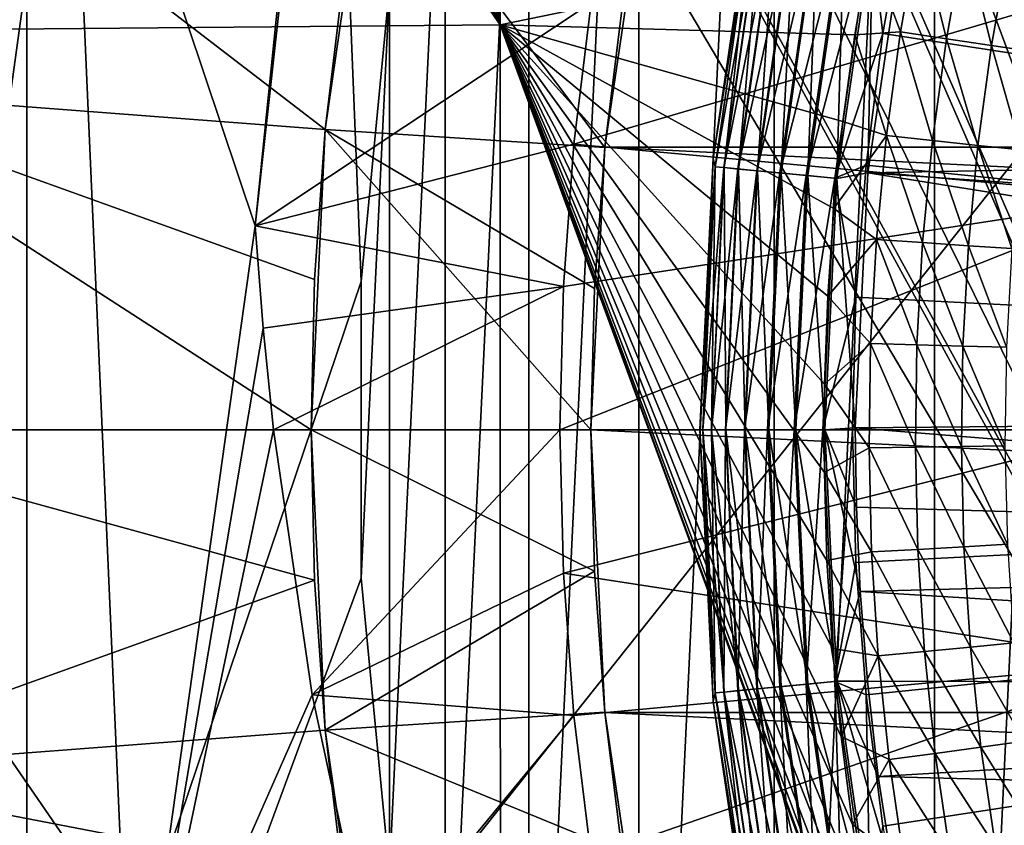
# Model space of a CAD drawing. Header units: metres. Extents: x -104 to 104, y -68 to 90.
# Tile 210 of 256: x -11.09 to -7.92, y -4.98 to -2.4. Entities that reach past the tile are written whole.
import ezdxf

# ---------------------------------------------------------------- set-up
doc = ezdxf.new("R2010")
doc.units = ezdxf.units.M
doc.layers.add('solid_FIT-BATH-153_SW0002', color=7, linetype='CONTINUOUS')

msp = doc.modelspace()

# ---------------------------------------------------------------- linework, layer by layer
at = {"layer": 'solid_FIT-BATH-153_SW0002'}
for points in [[(-16.565041, 10.504413, 0.796502), (-17.18494, -17.214111, 0.796502), (-6.062214, -7.214049, 0.796502)], [(-15.459275, 9.984396, 0.796502), (-16.565041, 10.504413, 0.796502), (-6.062214, -7.214049, 0.796502)], [(-15.459275, 9.984396, 0.796502), (-6.062214, -7.214049, 0.796502), (-6.394922, -6.560894, 0.796502)], [(-14.334518, 9.499496, 0.796502), (-15.459275, 9.984396, 0.796502), (-6.394922, -6.560894, 0.796502)], [(-10.487602, 9.230442, -3.203498), (-13.869938, -14.714112, -3.203498), (-12.729848, 9.981162, -3.203498)], [(-13.192939, 9.050647, 0.796502), (-14.334518, 9.499496, 0.796502), (-6.394922, -6.560894, 0.796502)], [(-9.988634, -3.237928, -3.203498), (-13.869938, -14.714112, -3.203498), (-10.487602, 9.230442, -3.203498)], [(-9.898127, -2.290912, -3.203498), (-9.988634, -3.237928, -3.203498), (-10.487602, 9.230442, -3.203498)], [(-13.192939, 9.050647, 0.796502), (-6.394922, -6.560894, 0.796502), (-6.657277, -5.877351, 0.796502)], [(-12.038977, 8.639774, 0.796502), (-13.192939, 9.050647, 0.796502), (-6.657277, -5.877351, 0.796502)], [(-10.871761, 8.266689, 0.796502), (-12.038977, 8.639774, 0.796502), (-6.657277, -5.877351, 0.796502)], [(-10.871761, 8.266689, 0.796502), (-6.657277, -5.877351, 0.796502), (-6.846968, -5.16975, 0.796502)], [(-9.692388, 7.931559, 0.796502), (-10.871761, 8.266689, 0.796502), (-6.846968, -5.16975, 0.796502)], [(-9.692388, 7.931559, 0.796502), (-6.846968, -5.16975, 0.796502), (-6.961659, -4.445437, 0.796502)], [(-8.504289, 7.635389, 0.796502), (-9.692388, 7.931559, 0.796502), (-6.961659, -4.445437, 0.796502)], [(-8.504289, 7.635389, 0.796502), (-6.961659, -4.445437, 0.796502), (-6.999918, -3.714136, 0.796502)], [(-7.306125, 7.377919, 0.796502), (-8.504289, 7.635389, 0.796502), (-6.999918, -3.714136, 0.796502)], [(-7.557277, 2.834669, -1.703498), (-7.557286, -10.262883, -1.703498), (-8.145891, -9.514494, -1.703498)], [(-7.557277, 2.834669, -1.703498), (-8.145891, -9.514494, -1.703498), (-8.145885, 2.086279, -1.703498)], [(-9.541322, -2.412398, 12.762489), (-9.756447, 2.369814, 12.8522), (-9.542871, 2.381967, 12.852415)], [(-9.541322, -2.412398, 12.762489), (-9.542871, 2.381967, 12.852415), (-8.354867, -2.168689, 12.767759)], [(-9.541322, -2.412398, 12.762489), (-10.415903, 2.332088, 12.851529), (-9.756447, 2.369814, 12.8522)], [(-9.541322, -2.412398, 12.762489), (-11.069258, 2.29366, 12.850843), (-10.415903, 2.332088, 12.851529)], [(-9.541322, -2.412398, 12.762489), (-11.716413, 2.25429, 12.850139), (-11.069258, 2.29366, 12.850843)], [(-9.541322, -2.412398, 12.762489), (-12.357662, 2.214699, 12.849426), (-11.716413, 2.25429, 12.850139)], [(-9.541322, -2.412398, 12.762489), (-12.724698, 2.192061, 12.849018), (-12.357662, 2.214699, 12.849426)], [(-9.541322, -2.412398, 12.762489), (-12.72312, -2.441017, 12.760899), (-12.724698, 2.192061, 12.849018)], [(-8.145885, 2.086279, -1.703498), (-8.145891, -9.514494, -1.703498), (-8.660405, -8.713721, -1.703498)], [(-8.145885, 2.086279, -1.703498), (-8.660405, -8.713721, -1.703498), (-8.660399, 1.285507, -1.703498)], [(-8.660399, 1.285507, -1.703498), (-8.660405, -8.713721, -1.703498), (-9.09618, -7.868401, -1.703498)], [(-8.660399, 1.285507, -1.703498), (-9.09618, -7.868401, -1.703498), (-9.096175, 0.440187, -1.703498)], [(-9.096175, 0.440187, -1.703498), (-9.09618, -7.868401, -1.703498), (-9.449957, -6.984927, -1.703498)], [(-9.096175, 0.440187, -1.703498), (-9.449957, -6.984927, -1.703498), (-9.449953, -0.443287, -1.703498)], [(-9.449953, -0.443287, -1.703498), (-9.449957, -6.984927, -1.703498), (-9.71818, -6.071251, -1.703498)], [(-9.449953, -0.443287, -1.703498), (-9.71818, -6.071251, -1.703498), (-9.718177, -1.356963, -1.703498)], [(0, -3.714112, 38.063175), (-7.885312, -0.793747, 37.916401), (-8.023104, -1.196875, 37.916401)], [(0, -3.714112, 38.063175), (-8.023104, -1.196875, 37.916401), (-8.140301, -1.606465, 37.916401)], [(-10.928617, -1.272908, -8.787167), (-11.751232, -1.28262, -8.496046), (-11.564947, -5.881831, -7.898941)], [(-10.928617, -1.272908, -8.787167), (-11.564947, -5.881831, -7.898941), (-10.726245, -5.880882, -8.18257)], [(-10.329239, -3.058889, -8.703499), (-10.928617, -1.272908, -8.787167), (-10.726245, -5.880882, -8.18257)], [(-10.329239, -3.058889, -8.703499), (-10.250025, -2.279017, -8.839082), (-10.928617, -1.272908, -8.787167)], [(-9.718177, -1.356963, -1.703498), (-9.71818, -6.071251, -1.703498), (-9.898127, -5.137311, -1.703498)], [(-9.718177, -1.356963, -1.703498), (-9.898127, -5.137311, -1.703498), (-9.898125, -2.290902, -1.703498)], [(-11.84921, -2.615832, -24.453499), (-11.697385, -1.527517, -24.453499), (-10.104019, -2.749071, -26.203499)], [(-11.697385, -1.527517, -24.453499), (-10.046664, -2.269457, -26.203499), (-10.104019, -2.749071, -26.203499)], [(0, -3.714112, 38.063175), (-8.140301, -1.606465, 37.916401), (-8.236603, -2.021465, 37.916401)], [(-10.104019, -2.749071, -34.303497), (-10.046664, -2.269457, -26.203499), (-9.9666, -1.793335, -26.203499)], [(-9.9666, -1.793335, -34.303497), (-10.104019, -2.749071, -34.303497), (-9.9666, -1.793335, -26.203499)], [(-9.205434, -2.807205, -35.203499), (-10.104019, -2.749071, -34.303497), (-9.9666, -1.793335, -34.303497)], [(-9.149854, -2.356658, -35.203499), (-9.205434, -2.807205, -35.203499), (-9.9666, -1.793335, -34.303497)], [(-9.205288, -2.806178, -36.203499), (-9.149854, -2.356658, -35.203499), (-9.072279, -1.9096, -35.203499)], [(-9.072252, -1.909691, -36.203499), (-9.205288, -2.806178, -36.203499), (-9.072279, -1.9096, -35.203499)], [(9.20529, -2.806192, -36.203499), (-9.205288, -2.806178, -36.203499), (-9.072252, -1.909691, -36.203499)], [(9.20529, -2.806192, -36.203499), (-9.072252, -1.909691, -36.203499), (9.072257, -1.909717, -36.203499)], [(-8.857145, -2.841767, 37.416477), (-8.728992, -1.977824, 37.416477), (-8.857144, -2.841767, 20.407827)], [(-8.729939, -2.031554, 37.512955), (-8.728992, -1.977824, 37.416477), (-8.857145, -2.841767, 37.416477)], [(-8.857144, -2.841767, 20.407827), (-8.728992, -1.977823, 20.407827), (-8.729844, -2.031572, 20.31086)], [(-8.728992, -1.977824, 37.416477), (-8.728992, -1.977823, 20.407827), (-8.857144, -2.841767, 20.407827)], [(-14.752053, -2.009631, 15.769724), (-14.752053, -6.574554, 15.670265), (-11.063119, -2.146614, 15.768076)], [(-8.311762, -2.44081, 37.916401), (-8.236603, -2.021465, 37.916401), (-8.350766, -2.104634, 37.905445)], [(0, -3.714112, 38.063175), (-8.236603, -2.021465, 37.916401), (-8.311762, -2.44081, 37.916401)], [(-8.850347, -2.869006, 37.512955), (-8.729939, -2.031554, 37.512955), (-8.857145, -2.841767, 37.416477)], [(-8.857144, -2.841767, 20.407827), (-8.729844, -2.031572, 20.31086), (-8.85025, -2.869015, 20.31086)], [(-8.702572, -2.036829, 37.605892), (-8.729939, -2.031554, 37.512955), (-8.850347, -2.869006, 37.512955)], [(-8.822602, -2.871656, 37.605892), (-8.702572, -2.036829, 37.605892), (-8.850347, -2.869006, 37.512955)], [(-8.85025, -2.869015, 20.31086), (-8.729844, -2.031572, 20.31086), (-8.821999, -2.871713, 20.216938)], [(-8.658094, -2.045401, 37.6917), (-8.702572, -2.036829, 37.605892), (-8.822602, -2.871656, 37.605892)], [(-8.777511, -2.875961, 37.6917), (-8.658094, -2.045401, 37.6917), (-8.822602, -2.871656, 37.605892)], [(-8.729844, -2.031572, 20.31086), (-8.701977, -2.036943, 20.216938), (-8.821999, -2.871713, 20.216938)], [(-8.821999, -2.871713, 20.216938), (-8.701977, -2.036943, 20.216938), (-8.776033, -2.876102, 20.130367)], [(-8.598181, -2.056948, 37.767139), (-8.658094, -2.045401, 37.6917), (-8.777511, -2.875961, 37.6917)], [(-8.716771, -2.881761, 37.767139), (-8.598181, -2.056948, 37.767139), (-8.777511, -2.875961, 37.6917)], [(-8.701977, -2.036943, 20.216938), (-8.656637, -2.045682, 20.130367), (-8.776033, -2.876102, 20.130367)], [(-8.776033, -2.876102, 20.130367), (-8.656637, -2.045682, 20.130367), (-8.714124, -2.882014, 20.054482)], [(-8.525088, -2.071036, 37.829376), (-8.598181, -2.056948, 37.767139), (-8.716771, -2.881761, 37.767139)], [(-8.656637, -2.045682, 20.130367), (-8.59557, -2.057452, 20.054482), (-8.714124, -2.882014, 20.054482)], [(-8.714124, -2.882014, 20.054482), (-8.59557, -2.057452, 20.054482), (-8.638654, -2.88922, 19.992201)], [(-8.59557, -2.057452, 20.054482), (-8.521127, -2.0718, 19.992201), (-8.638654, -2.88922, 19.992201)], [(-8.642671, -2.888837, 37.829376), (-8.525088, -2.071036, 37.829376), (-8.716771, -2.881761, 37.767139)], [(-8.441568, -2.087133, 37.876064), (-8.525088, -2.071036, 37.829376), (-8.642671, -2.888837, 37.829376)], [(-8.557999, -2.896922, 37.876064), (-8.441568, -2.087133, 37.876064), (-8.642671, -2.888837, 37.829376)], [(-8.638654, -2.88922, 19.992201), (-8.521127, -2.0718, 19.992201), (-8.552529, -2.897444, 19.945925)], [(-8.350766, -2.104634, 37.905445), (-8.441568, -2.087133, 37.876064), (-8.557999, -2.896922, 37.876064)], [(-8.521127, -2.0718, 19.992201), (-8.436174, -2.088173, 19.945925), (-8.552529, -2.897444, 19.945925)], [(-8.552529, -2.897444, 19.945925), (-8.436174, -2.088173, 19.945925), (-8.459067, -2.906369, 19.917435)], [(-8.436174, -2.088173, 19.945925), (-8.343984, -2.105941, 19.917435), (-8.459067, -2.906369, 19.917435)], [(-3.377417, -2.796215, 19.907827), (-8.359384, -2.888456, 19.907827), (-8.238695, -2.076555, 19.907827)], [(-8.343984, -2.105941, 19.917435), (-8.238695, -2.076555, 19.907827), (-8.359384, -2.888456, 19.907827)], [(-3.235863, -2.380307, 19.907827), (-3.377417, -2.796215, 19.907827), (-8.238695, -2.076555, 19.907827)], [(-10.221828, -2.090313, -8.703499), (-10.250025, -2.279017, -8.839082), (-10.329239, -3.058889, -8.703499)], [(-10.221828, -2.090313, -8.703499), (-10.329239, -3.058889, -8.703499), (-9.248804, -2.342213, -7.703498)], [(-8.465944, -2.905712, 37.905445), (-8.350766, -2.104634, 37.905445), (-8.557999, -2.896922, 37.876064)], [(-8.311762, -2.44081, 37.916401), (-8.350766, -2.104634, 37.905445), (-8.465944, -2.905712, 37.905445)], [(-8.459067, -2.906369, 19.917435), (-8.343984, -2.105941, 19.917435), (-8.359384, -2.888456, 19.907827)], [(-8.195359, -2.103647, 12.758592), (-8.254326, -2.435049, 12.75191), (-8.354867, -2.168689, 12.767759)], [(-8.107242, -2.457528, 12.718127), (-8.254326, -2.435049, 12.75191), (-8.195359, -2.103647, 12.758592)], [(-8.049351, -2.132024, 12.724727), (-8.107242, -2.457528, 12.718127), (-8.195359, -2.103647, 12.758592)], [(-14.752053, -6.574554, 15.670265), (-11.063119, -6.840335, 15.666423), (-11.063119, -2.146614, 15.768076)], [(-11.063119, -2.146614, 15.768076), (-11.063119, -6.840335, 15.666423), (-7.374184, -2.20186, 15.768068)], [(-7.961723, -2.479203, 12.65926), (-8.107242, -2.457528, 12.718127), (-8.049351, -2.132024, 12.724727)], [(-7.904904, -2.159568, 12.665805), (-7.961723, -2.479203, 12.65926), (-8.049351, -2.132024, 12.724727)], [(-9.541322, -2.412398, 12.762489), (-8.354867, -2.168689, 12.767759), (-8.401935, -2.445195, 12.762184)], [(-8.254326, -2.435049, 12.75191), (-8.401935, -2.445195, 12.762184), (-8.354867, -2.168689, 12.767759)], [(-7.82355, -2.499201, 12.575364), (-7.961723, -2.479203, 12.65926), (-7.904904, -2.159568, 12.665805)], [(-11.063119, -6.840335, 15.666423), (-7.374184, -6.947463, 15.666217), (-7.374184, -2.20186, 15.768068)], [(-7.349742, -2.221248, -7.703498), (-9.248804, -2.342213, -7.703498), (-9.304807, -2.796377, -7.703498)], [(-7.462808, -2.96611, -7.703498), (-7.349742, -2.221248, -7.703498), (-9.304807, -2.796377, -7.703498)], [(-10.104019, -2.749071, -34.303497), (-10.104019, -2.749071, -26.203499), (-10.046664, -2.269457, -26.203499)], [(-9.898125, -2.290902, -1.703498), (-9.988634, -3.237918, -1.703498), (-9.898127, -2.290912, -3.203498)], [(-9.898125, -2.290902, -1.703498), (-9.898127, -5.137311, -1.703498), (-9.988634, -4.190296, -1.703498)], [(-9.898125, -2.290902, -1.703498), (-9.988634, -4.190296, -1.703498), (-9.988634, -3.237918, -1.703498)], [(-9.988634, -3.237918, -1.703498), (-9.988634, -3.237928, -3.203498), (-9.898127, -2.290912, -3.203498)], [(-9.248804, -2.342213, -7.703498), (-10.329239, -3.058889, -8.703499), (-9.304807, -2.796377, -7.703498)], [(-9.205288, -2.806178, -36.203499), (-9.205434, -2.807205, -35.203499), (-9.149854, -2.356658, -35.203499)], [(-9.541322, -2.412398, 12.762489), (-9.54033, -7.060601, 12.661263), (-12.72312, -2.441017, 12.760899)], [(-9.541322, -2.412398, 12.762489), (-8.401935, -2.445195, 12.762184), (-8.439879, -2.723041, 12.756535)], [(-9.541322, -2.412398, 12.762489), (-8.439879, -2.723041, 12.756535), (-8.468724, -3.00272, 12.750799)], [(-9.541322, -2.412398, 12.762489), (-8.468724, -3.00272, 12.750799), (-8.488379, -3.284575, 12.744971)], [(-9.541322, -2.412398, 12.762489), (-8.488379, -3.284575, 12.744971), (-8.498673, -3.567589, 12.739071)], [(-9.541322, -2.412398, 12.762489), (-8.498673, -3.567589, 12.739071), (-8.499546, -3.850748, 12.733121)], [(-9.541322, -2.412398, 12.762489), (-8.499546, -3.850748, 12.733121), (-8.491013, -4.133746, 12.727126)], [(-9.541322, -2.412398, 12.762489), (-8.491013, -4.133746, 12.727126), (-8.473031, -4.416914, 12.721082)], [(-9.541322, -2.412398, 12.762489), (-8.473031, -4.416914, 12.721082), (-8.445568, -4.699732, 12.714997)], [(-9.541322, -2.412398, 12.762489), (-8.445568, -4.699732, 12.714997), (-8.408636, -4.981672, 12.708885)], [(-9.541322, -2.412398, 12.762489), (-8.408636, -4.981672, 12.708885), (-8.362287, -5.262249, 12.702756)], [(-9.541322, -2.412398, 12.762489), (-8.362287, -5.262249, 12.702756), (-8.306575, -5.541226, 12.696614)], [(-9.541322, -2.412398, 12.762489), (-8.306575, -5.541226, 12.696614), (-8.241552, -5.818314, 12.690469)], [(-9.541322, -2.412398, 12.762489), (-8.241552, -5.818314, 12.690469), (-8.167256, -6.093208, 12.684326)], [(-9.541322, -2.412398, 12.762489), (-8.167256, -6.093208, 12.684326), (-8.083748, -6.36559, 12.678195)], [(-9.541322, -2.412398, 12.762489), (-8.083748, -6.36559, 12.678195), (-7.991203, -6.634965, 12.672088)], [(-9.541322, -2.412398, 12.762489), (-7.991203, -6.634965, 12.672088), (-9.54033, -7.060601, 12.661263)], [(-8.254326, -2.435049, 12.75191), (-8.299892, -2.768149, 12.745126), (-8.401935, -2.445195, 12.762184)], [(-8.151959, -2.784646, 12.71143), (-8.299892, -2.768149, 12.745126), (-8.254326, -2.435049, 12.75191)], [(-8.107242, -2.457528, 12.718127), (-8.151959, -2.784646, 12.71143), (-8.254326, -2.435049, 12.75191)], [(-9.54033, -7.060601, 12.661263), (-12.722118, -6.937514, 12.662124), (-12.72312, -2.441017, 12.760899)], [(-8.365584, -2.863424, 37.916401), (-8.311762, -2.44081, 37.916401), (-8.465944, -2.905712, 37.905445)], [(-8.299892, -2.768149, 12.745126), (-8.439879, -2.723041, 12.756535), (-8.401935, -2.445195, 12.762184)], [(0, -3.714112, 38.063175), (-8.311762, -2.44081, 37.916401), (-8.365584, -2.863424, 37.916401)], [(-8.00559, -2.800391, 12.652622), (-8.151959, -2.784646, 12.71143), (-8.107242, -2.457528, 12.718127)], [(-7.961723, -2.479203, 12.65926), (-8.00559, -2.800391, 12.652622), (-8.107242, -2.457528, 12.718127)], [(-7.866608, -2.81475, 12.568755), (-8.00559, -2.800391, 12.652622), (-7.961723, -2.479203, 12.65926)], [(-7.82355, -2.499201, 12.575364), (-7.866608, -2.81475, 12.568755), (-7.961723, -2.479203, 12.65926)], [(-11.84921, -2.615832, -24.453499), (-10.15, -3.714112, -26.203499), (-11.9, -3.714112, -24.453499)], [(-11.84921, -2.615832, -24.453499), (-10.138495, -3.230989, -26.203499), (-10.15, -3.714112, -26.203499)], [(-11.84921, -2.615832, -24.453499), (-10.104019, -2.749071, -26.203499), (-10.138495, -3.230989, -26.203499)], [(-10.15, -3.714112, -34.303497), (-10.138495, -3.230989, -26.203499), (-10.104019, -2.749071, -26.203499)], [(-10.104019, -2.749071, -34.303497), (-10.15, -3.714112, -34.303497), (-10.104019, -2.749071, -26.203499)], [(-9.25, -3.714112, -35.203499), (-10.15, -3.714112, -34.303497), (-10.104019, -2.749071, -34.303497)], [(-9.238849, -3.260055, -35.203499), (-9.25, -3.714112, -35.203499), (-10.104019, -2.749071, -34.303497)], [(-9.205434, -2.807205, -35.203499), (-9.238849, -3.260055, -35.203499), (-10.104019, -2.749071, -34.303497)], [(-8.299892, -2.768149, 12.745126), (-8.468724, -3.00272, 12.750799), (-8.439879, -2.723041, 12.756535)], [(-8.299892, -2.768149, 12.745126), (-8.331993, -3.102221, 12.738255), (-8.468724, -3.00272, 12.750799)], [(-8.183434, -3.112674, 12.704653), (-8.331993, -3.102221, 12.738255), (-8.299892, -2.768149, 12.745126)], [(-8.151959, -2.784646, 12.71143), (-8.183434, -3.112674, 12.704653), (-8.299892, -2.768149, 12.745126)], [(-8.036437, -3.12245, 12.64591), (-8.183434, -3.112674, 12.704653), (-8.151959, -2.784646, 12.71143)], [(-8.00559, -2.800391, 12.652622), (-8.036437, -3.12245, 12.64591), (-8.151959, -2.784646, 12.71143)], [(-9.304807, -2.796377, -7.703498), (-10.329239, -3.058889, -8.703499), (-9.338534, -3.253657, -7.703498)], [(-7.462808, -2.96611, -7.703498), (-9.304807, -2.796377, -7.703498), (-9.338534, -3.253657, -7.703498)], [(-9.205288, -2.806178, -36.203499), (-9.25, -3.714112, -36.203499), (-9.205434, -2.807205, -35.203499)], [(9.25, -3.714112, -36.203499), (-9.25, -3.714112, -36.203499), (-9.205288, -2.806178, -36.203499)], [(-9.25, -3.714112, -36.203499), (-9.238849, -3.260055, -35.203499), (-9.205434, -2.807205, -35.203499)], [(9.25, -3.714112, -36.203499), (-9.205288, -2.806178, -36.203499), (9.20529, -2.806192, -36.203499)], [(-3.377417, -2.796215, 19.907827), (-3.465749, -3.225867, 19.907827), (-8.359384, -2.888456, 19.907827)], [(-7.896853, -3.131155, 12.562075), (-8.036437, -3.12245, 12.64591), (-8.00559, -2.800391, 12.652622)], [(-7.866608, -2.81475, 12.568755), (-7.896853, -3.131155, 12.562075), (-8.00559, -2.800391, 12.652622)], [(-8.9, -3.714112, 20.407827), (-8.857144, -2.841767, 20.407827), (-8.890507, -3.714112, 20.31086)], [(-8.857145, -2.841767, 37.416477), (-8.857144, -2.841767, 20.407827), (-8.9, -3.714112, 20.407827)], [(-8.857145, -2.841767, 37.416477), (-8.9, -3.714112, 20.407827), (-8.9, -3.714112, 37.416477)], [(-8.850347, -2.869006, 37.512955), (-8.857145, -2.841767, 37.416477), (-8.9, -3.714112, 37.416477)], [(-8.857144, -2.841767, 20.407827), (-8.85025, -2.869015, 20.31086), (-8.890507, -3.714112, 20.31086)], [(-8.890604, -3.714112, 37.512955), (-8.850347, -2.869006, 37.512955), (-8.9, -3.714112, 37.416477)], [(-8.822602, -2.871656, 37.605892), (-8.850347, -2.869006, 37.512955), (-8.890604, -3.714112, 37.512955)], [(-8.862734, -3.714112, 37.605892), (-8.822602, -2.871656, 37.605892), (-8.890604, -3.714112, 37.512955)], [(-8.890507, -3.714112, 20.31086), (-8.85025, -2.869015, 20.31086), (-8.862127, -3.714112, 20.216938)], [(-8.777511, -2.875961, 37.6917), (-8.822602, -2.871656, 37.605892), (-8.862734, -3.714112, 37.605892)], [(-8.817437, -3.714112, 37.6917), (-8.777511, -2.875961, 37.6917), (-8.862734, -3.714112, 37.605892)], [(-8.85025, -2.869015, 20.31086), (-8.821999, -2.871713, 20.216938), (-8.862127, -3.714112, 20.216938)], [(-8.862127, -3.714112, 20.216938), (-8.821999, -2.871713, 20.216938), (-8.815953, -3.714112, 20.130367)], [(-8.821999, -2.871713, 20.216938), (-8.776033, -2.876102, 20.130367), (-8.815953, -3.714112, 20.130367)], [(-8.716771, -2.881761, 37.767139), (-8.777511, -2.875961, 37.6917), (-8.817437, -3.714112, 37.6917)], [(-8.815953, -3.714112, 20.130367), (-8.776033, -2.876102, 20.130367), (-8.753761, -3.714112, 20.054482)], [(-8.776033, -2.876102, 20.130367), (-8.714124, -2.882014, 20.054482), (-8.753761, -3.714112, 20.054482)], [(-8.397934, -3.288221, 37.916401), (-8.365584, -2.863424, 37.916401), (-8.465944, -2.905712, 37.905445)], [(0, -3.714112, 38.063175), (-8.365584, -2.863424, 37.916401), (-8.397934, -3.288221, 37.916401)], [(-8.756421, -3.714112, 37.767139), (-8.716771, -2.881761, 37.767139), (-8.817437, -3.714112, 37.6917)], [(-8.642671, -2.888837, 37.829376), (-8.716771, -2.881761, 37.767139), (-8.756421, -3.714112, 37.767139)], [(-8.681983, -3.714112, 37.829376), (-8.642671, -2.888837, 37.829376), (-8.756421, -3.714112, 37.767139)], [(-8.753761, -3.714112, 20.054482), (-8.714124, -2.882014, 20.054482), (-8.677948, -3.714112, 19.992201)], [(-8.714124, -2.882014, 20.054482), (-8.638654, -2.88922, 19.992201), (-8.677948, -3.714112, 19.992201)], [(-8.557999, -2.896922, 37.876064), (-8.642671, -2.888837, 37.829376), (-8.681983, -3.714112, 37.829376)], [(-8.596926, -3.714112, 37.876064), (-8.557999, -2.896922, 37.876064), (-8.681983, -3.714112, 37.829376)], [(-8.677948, -3.714112, 19.992201), (-8.638654, -2.88922, 19.992201), (-8.591433, -3.714112, 19.945925)], [(-8.638654, -2.88922, 19.992201), (-8.552529, -2.897444, 19.945925), (-8.591433, -3.714112, 19.945925)], [(-8.465944, -2.905712, 37.905445), (-8.557999, -2.896922, 37.876064), (-8.596926, -3.714112, 37.876064)], [(-8.504453, -3.714112, 37.905445), (-8.465944, -2.905712, 37.905445), (-8.596926, -3.714112, 37.876064)], [(-8.591433, -3.714112, 19.945925), (-8.552529, -2.897444, 19.945925), (-8.497545, -3.714112, 19.917435)], [(-8.552529, -2.897444, 19.945925), (-8.459067, -2.906369, 19.917435), (-8.497545, -3.714112, 19.917435)], [(-8.397934, -3.288221, 37.916401), (-8.465944, -2.905712, 37.905445), (-8.504453, -3.714112, 37.905445)], [(-8.497545, -3.714112, 19.917435), (-8.459067, -2.906369, 19.917435), (-8.399998, -3.708141, 19.907827)], [(-8.459067, -2.906369, 19.917435), (-8.359384, -2.888456, 19.907827), (-8.399998, -3.708141, 19.907827)], [(-3.499654, -3.664889, 19.907827), (-8.399998, -3.708141, 19.907827), (-8.359384, -2.888456, 19.907827)], [(-3.465749, -3.225867, 19.907827), (-3.499654, -3.664889, 19.907827), (-8.359384, -2.888456, 19.907827)], [(-7.462808, -2.96611, -7.703498), (-9.338534, -3.253657, -7.703498), (-9.35, -3.714112, -7.703498)], [(-7.5, -3.714112, -7.703498), (-7.462808, -2.96611, -7.703498), (-9.35, -3.714112, -7.703498)], [(-8.331993, -3.102221, 12.738255), (-8.488379, -3.284575, 12.744971), (-8.468724, -3.00272, 12.750799)], [(-10.304055, -3.387624, -8.662725), (-10.329239, -3.058889, -8.703499), (-10.726245, -5.880882, -8.18257)], [(-9.338534, -3.253657, -7.703498), (-10.329239, -3.058889, -8.703499), (-10.304055, -3.387624, -8.662725)], [(-8.331993, -3.102221, 12.738255), (-8.350616, -3.436769, 12.731307), (-8.488379, -3.284575, 12.744971)], [(-8.20166, -3.441141, 12.697804), (-8.350616, -3.436769, 12.731307), (-8.331993, -3.102221, 12.738255)], [(-8.183434, -3.112674, 12.704653), (-8.20166, -3.441141, 12.697804), (-8.331993, -3.102221, 12.738255)], [(-8.054255, -3.444933, 12.639132), (-8.20166, -3.441141, 12.697804), (-8.183434, -3.112674, 12.704653)], [(-8.036437, -3.12245, 12.64591), (-8.054255, -3.444933, 12.639132), (-8.183434, -3.112674, 12.704653)], [(-7.914283, -3.447985, 12.55533), (-8.054255, -3.444933, 12.639132), (-8.036437, -3.12245, 12.64591)], [(-7.896853, -3.131155, 12.562075), (-7.914283, -3.447985, 12.55533), (-8.036437, -3.12245, 12.64591)], [(-9.988634, -3.237928, -3.203498), (-9.988634, -4.190306, -3.203498), (-13.869938, -14.714112, -3.203498)], [(-9.338534, -3.253657, -7.703498), (-10.304055, -3.387624, -8.662725), (-10.271017, -3.714112, -8.624516)], [(-9.338534, -3.253657, -7.703498), (-10.271017, -3.714112, -8.624516), (-9.35, -3.714112, -7.703498)], [(-10.15, -3.714112, -34.303497), (-10.15, -3.714112, -26.203499), (-10.138495, -3.230989, -26.203499)], [(-9.988634, -3.237918, -1.703498), (-9.988634, -4.190296, -1.703498), (-9.988634, -3.237928, -3.203498)], [(-9.988634, -4.190296, -1.703498), (-9.988634, -4.190306, -3.203498), (-9.988634, -3.237928, -3.203498)], [(-9.25, -3.714112, -36.203499), (-9.25, -3.714112, -35.203499), (-9.238849, -3.260055, -35.203499)], [(-8.408726, -3.714112, 37.916401), (-8.397934, -3.288221, 37.916401), (-8.504453, -3.714112, 37.905445)], [(-8.350616, -3.436769, 12.731307), (-8.498673, -3.567589, 12.739071), (-8.488379, -3.284575, 12.744971)], [(0, -3.714112, 38.063175), (-8.397934, -3.288221, 37.916401), (-8.408726, -3.714112, 37.916401)], [(-10.304055, -3.387624, -8.662725), (-10.726245, -5.880882, -8.18257), (-10.271017, -3.714112, -8.624516)], [(-8.350616, -3.436769, 12.731307), (-8.355802, -3.771485, 12.72429), (-8.498673, -3.567589, 12.739071)], [(-8.206676, -3.76977, 12.69089), (-8.355802, -3.771485, 12.72429), (-8.350616, -3.436769, 12.731307)], [(-8.20166, -3.441141, 12.697804), (-8.206676, -3.76977, 12.69089), (-8.350616, -3.436769, 12.731307)], [(-8.059091, -3.767581, 12.632291), (-8.206676, -3.76977, 12.69089), (-8.20166, -3.441141, 12.697804)], [(-8.054255, -3.444933, 12.639132), (-8.059091, -3.767581, 12.632291), (-8.20166, -3.441141, 12.697804)], [(-7.918947, -3.764989, 12.548525), (-8.059091, -3.767581, 12.632291), (-8.054255, -3.444933, 12.639132)], [(-7.914283, -3.447985, 12.55533), (-7.918947, -3.764989, 12.548525), (-8.054255, -3.444933, 12.639132)], [(-8.355802, -3.771485, 12.72429), (-8.499546, -3.850748, 12.733121), (-8.498673, -3.567589, 12.739071)], [(-3.499654, -3.664889, 19.907827), (-3.478109, -4.10469, 19.907827), (-8.399998, -3.708141, 19.907827)], [(-10.138495, -4.197235, -26.203499), (-11.84921, -4.812392, -24.453499), (-11.9, -3.714112, -24.453499)], [(-10.15, -3.714112, -26.203499), (-10.138495, -4.197235, -26.203499), (-11.9, -3.714112, -24.453499)], [(-10.726245, -5.880882, -8.18257), (-10.146342, -4.565177, -8.535472), (-10.271017, -3.714112, -8.624516)], [(-9.35, -3.714112, -7.703498), (-10.271017, -3.714112, -8.624516), (-10.146342, -4.565177, -8.535472)], [(-10.104019, -4.679153, -34.303497), (-10.138495, -4.197235, -26.203499), (-10.15, -3.714112, -26.203499)], [(-10.104019, -4.679153, -34.303497), (-10.15, -3.714112, -26.203499), (-10.15, -3.714112, -34.303497)], [(-9.238849, -4.168169, -35.203499), (-10.104019, -4.679153, -34.303497), (-10.15, -3.714112, -34.303497)], [(-9.25, -3.714112, -35.203499), (-9.238849, -4.168169, -35.203499), (-10.15, -3.714112, -34.303497)], [(-9.35, -3.714112, -7.703498), (-10.146342, -4.565177, -8.535472), (-9.338534, -4.174574, -7.703498)], [(-7.5, -3.714112, -7.703498), (-9.35, -3.714112, -7.703498), (-9.338534, -4.174574, -7.703498)], [(-7.462786, -4.462309, -7.703498), (-7.5, -3.714112, -7.703498), (-9.338534, -4.174574, -7.703498)], [(-9.20529, -4.622032, -36.203499), (-9.238849, -4.168169, -35.203499), (-9.25, -3.714112, -35.203499)], [(-9.20529, -4.622032, -36.203499), (-9.25, -3.714112, -35.203499), (-9.25, -3.714112, -36.203499)], [(9.205288, -4.622046, -36.203499), (-9.25, -3.714112, -36.203499), (9.25, -3.714112, -36.203499)], [(-9.20529, -4.622032, -36.203499), (-9.25, -3.714112, -36.203499), (9.205288, -4.622046, -36.203499)], [(-8.85025, -4.559208, 20.31086), (-8.9, -3.714112, 20.407827), (-8.890507, -3.714112, 20.31086)], [(-8.857123, -4.586677, 20.407827), (-8.9, -3.714112, 20.407827), (-8.85025, -4.559208, 20.31086)], [(-8.9, -3.714112, 37.416477), (-8.9, -3.714112, 20.407827), (-8.857123, -4.586677, 20.407827)], [(-8.857121, -4.586701, 37.416477), (-8.9, -3.714112, 37.416477), (-8.857123, -4.586677, 20.407827)], [(-8.890604, -3.714112, 37.512955), (-8.9, -3.714112, 37.416477), (-8.857121, -4.586701, 37.416477)], [(-8.850347, -4.559217, 37.512955), (-8.890604, -3.714112, 37.512955), (-8.857121, -4.586701, 37.416477)], [(-8.850347, -4.559217, 37.512955), (-8.862734, -3.714112, 37.605892), (-8.890604, -3.714112, 37.512955)], [(-8.821999, -4.556511, 20.216938), (-8.890507, -3.714112, 20.31086), (-8.862127, -3.714112, 20.216938)], [(-8.85025, -4.559208, 20.31086), (-8.890507, -3.714112, 20.31086), (-8.821999, -4.556511, 20.216938)], [(-8.822602, -4.556568, 37.605892), (-8.817437, -3.714112, 37.6917), (-8.862734, -3.714112, 37.605892)], [(-8.822602, -4.556568, 37.605892), (-8.862734, -3.714112, 37.605892), (-8.850347, -4.559217, 37.512955)], [(-8.776033, -4.552122, 20.130367), (-8.862127, -3.714112, 20.216938), (-8.815953, -3.714112, 20.130367)], [(-8.821999, -4.556511, 20.216938), (-8.862127, -3.714112, 20.216938), (-8.776033, -4.552122, 20.130367)], [(-8.777511, -4.552263, 37.6917), (-8.817437, -3.714112, 37.6917), (-8.822602, -4.556568, 37.605892)], [(-8.777511, -4.552263, 37.6917), (-8.756421, -3.714112, 37.767139), (-8.817437, -3.714112, 37.6917)], [(-8.714124, -4.54621, 20.054482), (-8.815953, -3.714112, 20.130367), (-8.753761, -3.714112, 20.054482)], [(-8.776033, -4.552122, 20.130367), (-8.815953, -3.714112, 20.130367), (-8.714124, -4.54621, 20.054482)], [(-8.716771, -4.546463, 37.767139), (-8.756421, -3.714112, 37.767139), (-8.777511, -4.552263, 37.6917)], [(-8.716771, -4.546463, 37.767139), (-8.681983, -3.714112, 37.829376), (-8.756421, -3.714112, 37.767139)], [(-8.638654, -4.539003, 19.992201), (-8.753761, -3.714112, 20.054482), (-8.677948, -3.714112, 19.992201)], [(-8.714124, -4.54621, 20.054482), (-8.753761, -3.714112, 20.054482), (-8.638654, -4.539003, 19.992201)], [(-8.642671, -4.539387, 37.829376), (-8.681983, -3.714112, 37.829376), (-8.716771, -4.546463, 37.767139)], [(-8.642671, -4.539387, 37.829376), (-8.596926, -3.714112, 37.876064), (-8.681983, -3.714112, 37.829376)], [(-8.552529, -4.530779, 19.945925), (-8.677948, -3.714112, 19.992201), (-8.591433, -3.714112, 19.945925)], [(-8.638654, -4.539003, 19.992201), (-8.677948, -3.714112, 19.992201), (-8.552529, -4.530779, 19.945925)], [(-8.557999, -4.531301, 37.876064), (-8.596926, -3.714112, 37.876064), (-8.642671, -4.539387, 37.829376)], [(-8.557999, -4.531301, 37.876064), (-8.504453, -3.714112, 37.905445), (-8.596926, -3.714112, 37.876064)], [(-8.459067, -4.521855, 19.917435), (-8.591433, -3.714112, 19.945925), (-8.497545, -3.714112, 19.917435)], [(-8.552529, -4.530779, 19.945925), (-8.591433, -3.714112, 19.945925), (-8.459067, -4.521855, 19.917435)], [(-8.465944, -4.522511, 37.905445), (-8.504453, -3.714112, 37.905445), (-8.557999, -4.531301, 37.876064)], [(-8.465944, -4.522511, 37.905445), (-8.408726, -3.714112, 37.916401), (-8.504453, -3.714112, 37.905445)], [(-8.497545, -3.714112, 19.917435), (-8.399998, -3.708141, 19.907827), (-8.396533, -3.963034, 19.907827)], [(-8.497545, -3.714112, 19.917435), (-8.396533, -3.963034, 19.907827), (-8.383892, -4.233861, 19.907827)], [(-8.459067, -4.521855, 19.917435), (-8.497545, -3.714112, 19.917435), (-8.383892, -4.233861, 19.907827)], [(-8.397926, -4.140158, 37.916401), (-8.408726, -3.714112, 37.916401), (-8.465944, -4.522511, 37.905445)], [(0, -3.714112, 38.063175), (-8.408726, -3.714112, 37.916401), (-8.397926, -4.140158, 37.916401)], [(-3.478109, -4.10469, 19.907827), (-8.396533, -3.963034, 19.907827), (-8.399998, -3.708141, 19.907827)], [(0, -3.714112, 38.063175), (-8.397926, -4.140158, 37.916401), (-8.365558, -4.565064, 37.916401)], [(0, -3.714112, 38.063175), (-8.365558, -4.565064, 37.916401), (-8.311712, -4.987738, 37.916401)], [(0, -3.714112, 38.063175), (-8.311712, -4.987738, 37.916401), (-8.236537, -5.407076, 37.916401)], [(0, -3.714112, 38.063175), (-8.236537, -5.407076, 37.916401), (-8.140229, -5.822038, 37.916401)], [(0, -3.714112, 38.063175), (-8.140229, -5.822038, 37.916401), (-8.023023, -6.231608, 37.916401)], [(0, -3.714112, 38.063175), (-8.023023, -6.231608, 37.916401), (-7.885217, -6.634733, 37.916401)], [(-7.918947, -3.764989, 12.548525), (-7.910895, -4.081919, 12.54166), (-8.059091, -3.767581, 12.632291)], [(-8.355802, -3.771485, 12.72429), (-8.347587, -4.106067, 12.71721), (-8.499546, -3.850748, 12.733121)], [(-8.206676, -3.76977, 12.69089), (-8.198523, -4.098289, 12.683916), (-8.355802, -3.771485, 12.72429)], [(-8.198523, -4.098289, 12.683916), (-8.347587, -4.106067, 12.71721), (-8.355802, -3.771485, 12.72429)], [(-8.059091, -3.767581, 12.632291), (-8.05099, -4.090139, 12.62539), (-8.206676, -3.76977, 12.69089)], [(-8.05099, -4.090139, 12.62539), (-8.198523, -4.098289, 12.683916), (-8.206676, -3.76977, 12.69089)], [(-7.910895, -4.081919, 12.54166), (-8.05099, -4.090139, 12.62539), (-8.059091, -3.767581, 12.632291)], [(-8.347587, -4.106067, 12.71721), (-8.491013, -4.133746, 12.727126), (-8.499546, -3.850748, 12.733121)], [(-3.478109, -4.10469, 19.907827), (-8.383892, -4.233861, 19.907827), (-8.396533, -3.963034, 19.907827)], [(-7.910895, -4.081919, 12.54166), (-7.890145, -4.398502, 12.534739), (-8.05099, -4.090139, 12.62539)], [(-8.347587, -4.106067, 12.71721), (-8.325977, -4.4402, 12.710073), (-8.491013, -4.133746, 12.727126)], [(-3.478109, -4.10469, 19.907827), (-3.401897, -4.536657, 19.907827), (-8.383892, -4.233861, 19.907827)], [(-8.198523, -4.098289, 12.683916), (-8.177209, -4.426407, 12.676885), (-8.347587, -4.106067, 12.71721)], [(-8.177209, -4.426407, 12.676885), (-8.325977, -4.4402, 12.710073), (-8.347587, -4.106067, 12.71721)], [(-8.05099, -4.090139, 12.62539), (-8.029963, -4.41233, 12.618433), (-8.198523, -4.098289, 12.683916)], [(-8.029963, -4.41233, 12.618433), (-8.177209, -4.426407, 12.676885), (-8.198523, -4.098289, 12.683916)], [(-7.890145, -4.398502, 12.534739), (-8.029963, -4.41233, 12.618433), (-8.05099, -4.090139, 12.62539)], [(-8.325977, -4.4402, 12.710073), (-8.473031, -4.416914, 12.721082), (-8.491013, -4.133746, 12.727126)], [(-8.365558, -4.565064, 37.916401), (-8.397926, -4.140158, 37.916401), (-8.465944, -4.522511, 37.905445)], [(-9.338534, -4.174574, -7.703498), (-10.146342, -4.565177, -8.535472), (-9.304805, -4.631861, -7.703498)], [(-9.238849, -4.168169, -35.203499), (-9.205434, -4.621019, -35.203499), (-10.104019, -4.679153, -34.303497)], [(-7.462786, -4.462309, -7.703498), (-9.338534, -4.174574, -7.703498), (-9.304805, -4.631861, -7.703498)], [(-9.20529, -4.622032, -36.203499), (-9.205434, -4.621019, -35.203499), (-9.238849, -4.168169, -35.203499)], [(-9.988634, -4.190306, -3.203498), (-9.898125, -5.137321, -3.203498), (-13.869938, -14.714112, -3.203498)], [(-10.138495, -4.197235, -26.203499), (-10.104019, -4.679153, -26.203499), (-11.84921, -4.812392, -24.453499)], [(-10.104019, -4.679153, -34.303497), (-10.104019, -4.679153, -26.203499), (-10.138495, -4.197235, -26.203499)], [(-9.988634, -4.190296, -1.703498), (-9.898127, -5.137311, -1.703498), (-9.988634, -4.190306, -3.203498)], [(-9.898127, -5.137311, -1.703498), (-9.898125, -5.137321, -3.203498), (-9.988634, -4.190306, -3.203498)], [(-8.459067, -4.521855, 19.917435), (-8.383892, -4.233861, 19.907827), (-8.361044, -4.521534, 19.907827)], [(-3.401897, -4.536657, 19.907827), (-8.361044, -4.521534, 19.907827), (-8.383892, -4.233861, 19.907827)], [(-7.890145, -4.398502, 12.534739), (-7.85668, -4.714443, 12.527764), (-8.029963, -4.41233, 12.618433)], [(-8.325977, -4.4402, 12.710073), (-8.445568, -4.699732, 12.714997), (-8.473031, -4.416914, 12.721082)], [(-8.177209, -4.426407, 12.676885), (-8.142711, -4.753814, 12.669802), (-8.325977, -4.4402, 12.710073)], [(-8.029963, -4.41233, 12.618433), (-7.99599, -4.733854, 12.611423), (-8.177209, -4.426407, 12.676885)], [(-7.99599, -4.733854, 12.611423), (-8.142711, -4.753814, 12.669802), (-8.177209, -4.426407, 12.676885)], [(-7.85668, -4.714443, 12.527764), (-7.99599, -4.733854, 12.611423), (-8.029963, -4.41233, 12.618433)], [(-7.462786, -4.462309, -7.703498), (-9.304805, -4.631861, -7.703498), (-9.248801, -5.086032, -7.703498)], [(-7.349673, -5.207314, -7.703498), (-7.462786, -4.462309, -7.703498), (-9.248801, -5.086032, -7.703498)], [(-8.325977, -4.4402, 12.710073), (-8.290948, -4.77356, 12.702887), (-8.445568, -4.699732, 12.714997)], [(-8.142711, -4.753814, 12.669802), (-8.290948, -4.77356, 12.702887), (-8.325977, -4.4402, 12.710073)], [(-8.465944, -4.522511, 37.905445), (-8.557999, -4.531301, 37.876064), (-8.441568, -5.341091, 37.876064)], [(-8.552529, -4.530779, 19.945925), (-8.459067, -4.521855, 19.917435), (-8.343984, -5.322283, 19.917435)], [(-8.365558, -4.565064, 37.916401), (-8.465944, -4.522511, 37.905445), (-8.350766, -5.32359, 37.905445)], [(-8.350766, -5.32359, 37.905445), (-8.465944, -4.522511, 37.905445), (-8.441568, -5.341091, 37.876064)], [(-8.459067, -4.521855, 19.917435), (-8.361044, -4.521534, 19.907827), (-8.325975, -4.827951, 19.907827)], [(-8.459067, -4.521855, 19.917435), (-8.325975, -4.827951, 19.907827), (-8.275504, -5.155126, 19.907827)], [(-8.343984, -5.322283, 19.917435), (-8.459067, -4.521855, 19.917435), (-8.275504, -5.155126, 19.907827)], [(-3.401897, -4.536657, 19.907827), (-8.325975, -4.827951, 19.907827), (-8.361044, -4.521534, 19.907827)], [(-8.822602, -4.556568, 37.605892), (-8.850347, -4.559217, 37.512955), (-8.729939, -5.39667, 37.512955)], [(-8.85025, -4.559208, 20.31086), (-8.821999, -4.556511, 20.216938), (-8.701977, -5.391281, 20.216938)], [(-8.777511, -4.552263, 37.6917), (-8.822602, -4.556568, 37.605892), (-8.702572, -5.391395, 37.605892)], [(-8.702572, -5.391395, 37.605892), (-8.822602, -4.556568, 37.605892), (-8.729939, -5.39667, 37.512955)], [(-8.821999, -4.556511, 20.216938), (-8.776033, -4.552122, 20.130367), (-8.656637, -5.382542, 20.130367)], [(-8.701977, -5.391281, 20.216938), (-8.821999, -4.556511, 20.216938), (-8.656637, -5.382542, 20.130367)], [(-8.716771, -4.546463, 37.767139), (-8.777511, -4.552263, 37.6917), (-8.658094, -5.382823, 37.6917)], [(-8.658094, -5.382823, 37.6917), (-8.777511, -4.552263, 37.6917), (-8.702572, -5.391395, 37.605892)], [(-8.776033, -4.552122, 20.130367), (-8.714124, -4.54621, 20.054482), (-8.59557, -5.370772, 20.054482)], [(-8.656637, -5.382542, 20.130367), (-8.776033, -4.552122, 20.130367), (-8.59557, -5.370772, 20.054482)], [(-8.642671, -4.539387, 37.829376), (-8.716771, -4.546463, 37.767139), (-8.598181, -5.371275, 37.767139)], [(-8.598181, -5.371275, 37.767139), (-8.716771, -4.546463, 37.767139), (-8.658094, -5.382823, 37.6917)], [(-8.714124, -4.54621, 20.054482), (-8.638654, -4.539003, 19.992201), (-8.521127, -5.356424, 19.992201)], [(-8.59557, -5.370772, 20.054482), (-8.714124, -4.54621, 20.054482), (-8.521127, -5.356424, 19.992201)], [(-8.557999, -4.531301, 37.876064), (-8.642671, -4.539387, 37.829376), (-8.525088, -5.357188, 37.829376)], [(-8.525088, -5.357188, 37.829376), (-8.642671, -4.539387, 37.829376), (-8.598181, -5.371275, 37.767139)], [(-8.638654, -4.539003, 19.992201), (-8.552529, -4.530779, 19.945925), (-8.436174, -5.340051, 19.945925)], [(-8.521127, -5.356424, 19.992201), (-8.638654, -4.539003, 19.992201), (-8.436174, -5.340051, 19.945925)], [(-8.441568, -5.341091, 37.876064), (-8.557999, -4.531301, 37.876064), (-8.525088, -5.357188, 37.829376)], [(-8.436174, -5.340051, 19.945925), (-8.552529, -4.530779, 19.945925), (-8.343984, -5.322283, 19.917435)], [(-3.401897, -4.536657, 19.907827), (-3.272096, -4.956381, 19.907827), (-8.325975, -4.827951, 19.907827)], [(-10.726245, -5.880882, -8.18257), (-9.960994, -5.426302, -8.460574), (-10.146342, -4.565177, -8.535472)], [(-9.304805, -4.631861, -7.703498), (-10.146342, -4.565177, -8.535472), (-9.960994, -5.426302, -8.460574)], [(-8.857123, -4.586677, 20.407827), (-8.85025, -4.559208, 20.31086), (-8.729844, -5.396652, 20.31086)], [(-8.728937, -5.450676, 20.407827), (-8.857123, -4.586677, 20.407827), (-8.729844, -5.396652, 20.31086)], [(-8.857121, -4.586701, 37.416477), (-8.857123, -4.586677, 20.407827), (-8.728937, -5.450676, 20.407827)], [(-8.729939, -5.39667, 37.512955), (-8.850347, -4.559217, 37.512955), (-8.857121, -4.586701, 37.416477)], [(-8.728934, -5.450692, 37.416477), (-8.857121, -4.586701, 37.416477), (-8.728937, -5.450676, 20.407827)], [(-8.729939, -5.39667, 37.512955), (-8.857121, -4.586701, 37.416477), (-8.728934, -5.450692, 37.416477)], [(-8.729844, -5.396652, 20.31086), (-8.85025, -4.559208, 20.31086), (-8.701977, -5.391281, 20.216938)], [(-8.311712, -4.987738, 37.916401), (-8.365558, -4.565064, 37.916401), (-8.350766, -5.32359, 37.905445)], [(-9.205434, -4.621019, -35.203499), (-9.149854, -5.071567, -35.203499), (-10.104019, -4.679153, -34.303497)], [(-9.072257, -5.518507, -36.203499), (-9.149854, -5.071567, -35.203499), (-9.205434, -4.621019, -35.203499)], [(-9.20529, -4.622032, -36.203499), (-9.072257, -5.518507, -36.203499), (-9.205434, -4.621019, -35.203499)], [(-9.304805, -4.631861, -7.703498), (-9.960994, -5.426302, -8.460574), (-9.248801, -5.086032, -7.703498)], [(-9.20529, -4.622032, -36.203499), (9.205288, -4.622046, -36.203499), (9.072252, -5.518533, -36.203499)], [(-9.20529, -4.622032, -36.203499), (9.072252, -5.518533, -36.203499), (-9.072257, -5.518507, -36.203499)], [(-10.104019, -4.679153, -26.203499), (-10.046664, -5.158767, -26.203499), (-11.84921, -4.812392, -24.453499)], [(-9.9666, -5.634889, -34.303497), (-10.046664, -5.158767, -26.203499), (-10.104019, -4.679153, -26.203499)], [(-10.104019, -4.679153, -34.303497), (-9.9666, -5.634889, -34.303497), (-10.104019, -4.679153, -26.203499)], [(-9.149854, -5.071567, -35.203499), (-9.9666, -5.634889, -34.303497), (-10.104019, -4.679153, -34.303497)], [(-8.290948, -4.77356, 12.702887), (-8.408636, -4.981672, 12.708885), (-8.445568, -4.699732, 12.714997)], [(-7.85668, -4.714443, 12.527764), (-7.810485, -5.029435, 12.520738), (-7.99599, -4.733854, 12.611423)], [(-7.99599, -4.733854, 12.611423), (-7.949049, -5.054402, 12.604363), (-8.142711, -4.753814, 12.669802)], [(-7.810485, -5.029435, 12.520738), (-7.949049, -5.054402, 12.604363), (-7.99599, -4.733854, 12.611423)], [(-8.290948, -4.77356, 12.702887), (-8.242476, -5.105817, 12.695658), (-8.408636, -4.981672, 12.708885)], [(-8.142711, -4.753814, 12.669802), (-8.095001, -5.080194, 12.662673), (-8.290948, -4.77356, 12.702887)], [(-8.095001, -5.080194, 12.662673), (-8.242476, -5.105817, 12.695658), (-8.290948, -4.77356, 12.702887)], [(-7.949049, -5.054402, 12.604363), (-8.095001, -5.080194, 12.662673), (-8.142711, -4.753814, 12.669802)], [(-10.046664, -5.158767, -26.203499), (-11.697385, -5.900707, -24.453499), (-11.84921, -4.812392, -24.453499)], [(-3.272096, -4.956381, 19.907827), (-8.275504, -5.155126, 19.907827), (-8.325975, -4.827951, 19.907827)], [(-3.272096, -4.956381, 19.907827), (-3.090355, -5.357162, 19.907827), (-8.275504, -5.155126, 19.907827)], [(-8.242476, -5.105817, 12.695658), (-8.362287, -5.262249, 12.702756), (-8.408636, -4.981672, 12.708885)]]:
    msp.add_3dface(points, dxfattribs=at)

doc.saveas('drawing.dxf')
